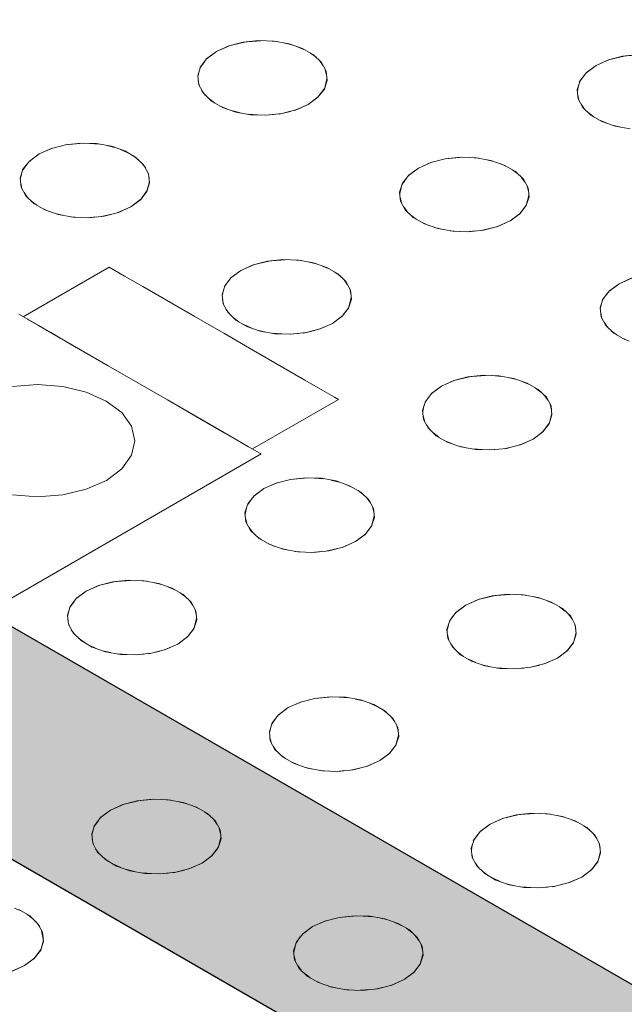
# Model space of a CAD drawing. Header units: millimetres. Extents: x 2 to 902, y -447 to 199.
# Tile 16 of 256: x 33.552 to 33.917, y 43.087 to 43.682. Entities that reach past the tile are written whole.
import ezdxf

# ---------------------------------------------------------------- set-up
doc = ezdxf.new("R2010")
doc.units = ezdxf.units.MM
doc.header["$MEASUREMENT"] = 0
doc.layers.add('AL-Condutos', color=3, linetype='Continuous', lineweight=25)
doc.layers.add('IFC-Elemento construtivo genérico-Contorno', color=253, linetype='Continuous', lineweight=5)

msp = doc.modelspace()

# ---------------------------------------------------------------- hatches: boundary and pattern name
at = {"layer": 'AL-Condutos', "linetype": 'Continuous'}
for points in [[(30.66113, 44.87599), (30.66684, 44.87269), (30.65697, 44.88214), (30.65334, 44.88754), (30.65323, 44.8877), (30.64834, 44.89042), (30.65323, 44.8877), (30.64805, 44.8907), (16.08991, 53.30562), (16.08436, 53.28264), (30.60482, 44.89925), (30.63158, 44.8838), (30.66827, 44.86262), (30.67133, 44.86085), (30.68521, 44.85284), (30.69114, 44.84942), (30.68746, 44.85294), (30.68286, 44.85735), (30.67907, 44.86097), (30.67036, 44.8623), (30.67019, 44.86254), (30.67036, 44.8623), (30.67907, 44.86097), (30.68286, 44.85735), (30.68746, 44.85294), (30.68113, 44.86066), (30.67776, 44.86223), (30.66702, 44.86725), (30.664, 44.87173), (30.66702, 44.86725), (30.67776, 44.86223), (30.68113, 44.86066), (30.68746, 44.85294), (30.69114, 44.84942), (55.07086, 30.77377), (30.70639, 44.85382), (30.70662, 44.85368), (55.07086, 30.77377), (30.731, 44.84275), (30.73052, 44.84302), (30.71144, 44.85405), (30.71008, 44.85484), (30.70357, 44.85724), (30.70341, 44.85727), (30.7024, 44.85742), (30.69624, 44.85836), (30.67809, 44.86648), (30.6703, 44.86938), (30.67809, 44.86648), (30.67816, 44.86645), (30.67608, 44.86738), (30.67597, 44.86742), (30.67006, 44.8696), (30.6639, 44.87188), (30.66349, 44.87248), (30.66298, 44.87324), (30.66193, 44.87479), (30.66298, 44.87324), (30.66349, 44.87248), (30.6639, 44.87188), (30.67006, 44.8696), (30.66916, 44.87047), (30.67006, 44.8696), (30.67597, 44.86742), (30.66684, 44.87269)], [(16.08623, 53.26305), (55.07274, 30.75418), (16.08436, 53.28264)], [(16.08436, 53.28264), (55.01538, 30.78732), (55.02008, 30.8031)], [(16.09523, 53.25024), (55.08174, 30.74137), (16.08623, 53.26305)], [(16.08623, 53.26305), (55.01345, 30.78081), (55.01538, 30.7873)], [(30.82768, 44.88491), (30.8249, 44.88651), (30.82398, 44.88597), (30.82147, 44.88453), (30.82206, 44.88419), (30.82626, 44.88177), (30.83272, 44.87809), (30.84181, 44.87292), (30.85484, 44.8655), (30.82626, 44.88177), (30.85493, 44.86522), (31.28332, 44.61796), (30.85493, 44.8652), (30.84182, 44.87278), (30.83272, 44.87803), (30.82626, 44.88177), (30.82206, 44.88419), (30.82147, 44.88453), (30.81579, 44.88125), (30.809, 44.87733), (30.81769, 44.88015), (30.809, 44.87733), (30.81036, 44.87655), (30.81355, 44.87631), (30.81036, 44.87655), (30.81249, 44.87532), (30.81825, 44.87595), (30.81249, 44.87532), (30.82109, 44.87036), (30.82344, 44.87555), (30.82599, 44.87536), (30.8239, 44.87656), (30.83198, 44.87201), (30.84254, 44.86606), (30.85712, 44.85785), (30.8239, 44.87656), (30.85728, 44.85729), (30.84257, 44.86579), (30.83197, 44.8719), (30.82599, 44.87536), (30.82344, 44.87555), (30.82109, 44.87036), (30.8311, 44.86477), (30.84341, 44.85789), (30.85983, 44.84871), (31.2396, 44.63656), (31.282, 44.61852), (31.2396, 44.63656), (30.85983, 44.84871), (30.82109, 44.87036), (30.86009, 44.84785), (31.18885, 44.65815), (31.48652, 44.48639), (31.44276, 44.51926), (31.48652, 44.48639), (31.18885, 44.65815), (30.84346, 44.85742), (31.18672, 44.65906), (31.48986, 44.48387), (31.48835, 44.48501), (31.48986, 44.48387), (55.12293, 30.84751), (31.40593, 44.54693), (31.40562, 44.54717), (31.40593, 44.54693), (55.13937, 30.84855), (31.40448, 44.54802), (55.13937, 30.84855), (31.38225, 44.56473), (31.30891, 44.60707), (30.85351, 44.87), (30.84137, 44.87701), (30.83317, 44.88174)], [(30.809, 44.87733), (30.80797, 44.87673), (30.79777, 44.87085), (30.78883, 44.86568), (30.79701, 44.86096), (30.80387, 44.86733), (30.79701, 44.86096), (30.80548, 44.85607), (30.81273, 44.85189), (30.81373, 44.8541), (30.81273, 44.85189), (30.82849, 44.84335), (30.84598, 44.83388), (30.81273, 44.85189), (30.84611, 44.83263), (31.02504, 44.7294), (31.10065, 44.6959), (31.10074, 44.69586), (31.10065, 44.6959), (31.02504, 44.7294), (31.03535, 44.72346), (55.10491, 30.83711), (31.10267, 44.69482), (31.56231, 44.42944), (55.10491, 30.83711), (31.48986, 44.48387), (31.1134, 44.69025), (31.10125, 44.69563), (30.84494, 44.84362), (30.82934, 44.85036), (30.82165, 44.8522), (30.82934, 44.85036), (30.84494, 44.84362), (30.83605, 44.84875), (30.8296, 44.85247), (30.81643, 44.86007), (30.82965, 44.8529), (30.83828, 44.84822), (30.81643, 44.86007), (30.83605, 44.84875), (30.84494, 44.84362), (30.84483, 44.84466), (30.84461, 44.8467), (30.84483, 44.84466), (30.84494, 44.84362), (30.86475, 44.83218), (30.86449, 44.83306), (30.86475, 44.83218), (31.10125, 44.69563), (31.1134, 44.69025), (31.48986, 44.48387), (31.19633, 44.6535), (31.18672, 44.65906), (30.86416, 44.83416), (31.18672, 44.65906), (30.86165, 44.84262), (30.84929, 44.84558), (30.86165, 44.84262), (31.18672, 44.65906), (30.87434, 44.83958), (30.8601, 44.8478), (30.84346, 44.85742), (30.83108, 44.86458), (30.82109, 44.87035), (30.81249, 44.87532), (30.81036, 44.87655)], [(30.73754, 44.8488), (30.7377, 44.84871), (30.74449, 44.84479), (30.74857, 44.84244), (30.76611, 44.83231), (55.07641, 30.79675), (30.84884, 44.80281), (30.77032, 44.83621), (30.84884, 44.80281), (55.08847, 30.81917), (31.03352, 44.72423), (55.10491, 30.83711), (31.03535, 44.72346), (31.02502, 44.72941), (30.84612, 44.83256), (31.02307, 44.73028), (30.82842, 44.8428), (30.82664, 44.82823), (31.00984, 44.73614), (31.00661, 44.73757), (31.00984, 44.73614), (30.82664, 44.82823), (30.82842, 44.8428), (30.80659, 44.83832), (30.82647, 44.82684), (30.89682, 44.78622), (30.92201, 44.77168), (30.84951, 44.80252), (30.92201, 44.77168), (30.89682, 44.78622), (30.84114, 44.81089), (30.89682, 44.78622), (30.80659, 44.83832), (30.82842, 44.8428), (30.81272, 44.85187), (30.80543, 44.85608), (30.797, 44.86096), (30.79455, 44.85869), (30.797, 44.86096), (30.78883, 44.86568), (30.78998, 44.85979), (30.78563, 44.85042), (30.78998, 44.85979), (30.78883, 44.86568), (30.78195, 44.86171), (30.77401, 44.85713), (30.76444, 44.8516), (30.77829, 44.84361), (30.80262, 44.82957), (30.81466, 44.82263), (30.76444, 44.8516), (30.81421, 44.82283), (30.77474, 44.84032), (30.76822, 44.84321), (30.75509, 44.84269), (30.75159, 44.84418), (30.74846, 44.84551), (30.74777, 44.84581), (30.74846, 44.84551), (30.75159, 44.84418), (30.75509, 44.84269), (30.76822, 44.84321), (30.77474, 44.84032), (30.81421, 44.82283), (30.77828, 44.8436), (30.76158, 44.84615), (30.77828, 44.8436), (30.77582, 44.84502), (30.76517, 44.85118), (30.76444, 44.8516), (30.76204, 44.85021), (30.76077, 44.84651), (30.75637, 44.84694), (30.76077, 44.84651), (30.75785, 44.8478), (30.76077, 44.84651), (30.76204, 44.85021), (30.75636, 44.84846), (30.75348, 44.84757), (30.75264, 44.84731), (30.74169, 44.84839), (30.74144, 44.8485), (30.73778, 44.84878)], [(30.71008, 44.85484), (30.71144, 44.85405), (30.71427, 44.85242), (55.07641, 30.79675), (30.75719, 44.83746), (30.72718, 44.85478), (30.72687, 44.85497), (30.72559, 44.85471), (30.71336, 44.85414), (30.71213, 44.85409), (30.7158, 44.85273), (30.71213, 44.85409)], [(30.71427, 44.85242), (55.02008, 30.80313), (55.02669, 30.82543)], [(55.0312, 30.84054), (55.03834, 30.84808), (55.03416, 30.8505), (30.84884, 44.80281), (55.0204, 30.82913), (55.02671, 30.82548)], [(31.03352, 44.72423), (55.03837, 30.84812), (55.05515, 30.86582)], [(31.40593, 44.54693), (55.06791, 30.87929), (55.07434, 30.88608)], [(31.48986, 44.48387), (55.05518, 30.86585), (55.06789, 30.87927)]]:
    msp.add_hatch(color=91, dxfattribs=at).paths.add_polyline_path(points)

# ---------------------------------------------------------------- linework, layer by layer
at = {"layer": 'AL-Condutos'}
for p, q in [((16.09523, 53.25024), (55.08174, 30.74137)), ((55.13937, 30.84855), (31.38225, 44.56473))]:
    msp.add_line(p, q, dxfattribs=at)
at = {"layer": 'IFC-Elemento construtivo genérico-Contorno', "color": 7, "lineweight": 5}
for p, q in [((33.67058, 43.66322), (33.6787, 43.66681)), ((33.67058, 43.66322), (33.67802, 43.66659)), ((33.67802, 43.66659), (33.68739, 43.66889)), ((33.67802, 43.66659), (33.68665, 43.66883)), ((33.68665, 43.66883), (33.69594, 43.66981)), ((33.68665, 43.66883), (33.69731, 43.66976)), ((33.69594, 43.66981), (33.70537, 43.66948)), ((33.70124, 43.66962), (33.70701, 43.66919)), ((33.70537, 43.66948), (33.71438, 43.66785)), ((33.71103, 43.66847), (33.71617, 43.66723)), ((33.71438, 43.66785), (33.72248, 43.66504)), ((33.67058, 43.66322), (33.66436, 43.65853)), ((33.67058, 43.66322), (33.66476, 43.65893)), ((33.71991, 43.66593), (33.72428, 43.664)), ((33.72248, 43.66504), (33.72916, 43.66118)), ((33.72736, 43.66222), (33.73071, 43.6597)), ((33.72916, 43.66118), (33.73404, 43.65651)), ((33.90751, 43.65809), (33.91702, 43.66043)), ((33.90751, 43.65809), (33.91613, 43.66034)), ((33.91613, 43.66034), (33.92543, 43.66132)), ((33.91613, 43.66034), (33.9268, 43.66127)), ((33.66329, 43.65704), (33.66044, 43.65308)), ((33.66476, 43.65893), (33.66089, 43.65396)), ((33.73296, 43.65754), (33.73509, 43.65455)), ((33.73404, 43.65651), (33.73686, 43.6513)), ((33.90007, 43.65473), (33.89384, 43.65004)), ((33.90007, 43.65473), (33.89425, 43.65044)), ((33.90007, 43.65473), (33.90819, 43.65833)), ((33.90007, 43.65473), (33.90751, 43.65809)), ((33.66089, 43.65396), (33.65918, 43.64859)), ((33.65918, 43.64859), (33.65976, 43.64315)), ((33.66002, 43.65125), (33.65926, 43.64786)), ((33.73633, 43.65225), (33.73711, 43.64891)), ((33.73686, 43.6513), (33.73743, 43.64586)), ((33.89274, 43.64851), (33.88993, 43.64459)), ((33.89425, 43.65044), (33.89037, 43.64547)), ((33.6595, 43.64548), (33.66024, 43.64224)), ((33.65976, 43.64315), (33.66256, 43.63793)), ((33.73734, 43.64665), (33.73573, 43.64049)), ((33.73743, 43.64586), (33.73573, 43.64049)), ((33.89037, 43.64547), (33.88867, 43.6401)), ((33.88952, 43.64279), (33.88875, 43.63937)), ((33.66151, 43.63986), (33.66368, 43.63686)), ((33.66256, 43.63793), (33.66746, 43.63327)), ((33.73583, 43.64092), (33.73184, 43.63551)), ((33.73573, 43.64049), (33.73184, 43.63551)), ((33.88867, 43.6401), (33.88924, 43.63466)), ((33.889, 43.637), (33.88973, 43.63375)), ((33.66585, 43.63478), (33.66926, 43.63223)), ((33.66746, 43.63327), (33.67414, 43.62941)), ((33.71789, 43.62763), (33.72601, 43.63122)), ((33.71858, 43.62786), (33.72601, 43.63122)), ((33.73224, 43.63591), (33.72601, 43.63122)), ((33.73184, 43.63551), (33.72601, 43.63122)), ((33.88924, 43.63466), (33.89205, 43.62944)), ((33.89101, 43.63137), (33.89315, 43.62837)), ((33.67233, 43.63045), (33.67675, 43.62849)), ((33.67414, 43.62941), (33.68221, 43.62659)), ((33.68035, 43.62723), (33.68557, 43.62598)), ((33.68221, 43.62659), (33.69124, 43.62497)), ((33.68966, 43.62525), (33.69531, 43.62483)), ((33.69124, 43.62497), (33.70068, 43.62464)), ((33.69941, 43.62468), (33.70528, 43.62512)), ((33.70068, 43.62464), (33.70997, 43.62562)), ((33.70845, 43.62536), (33.71519, 43.62698)), ((33.70997, 43.62562), (33.71858, 43.62786)), ((33.89205, 43.62944), (33.89694, 43.62478)), ((33.89535, 43.62629), (33.89875, 43.62374)), ((33.89694, 43.62478), (33.90363, 43.62092)), ((33.90182, 43.62196), (33.90624, 43.62)), ((33.90363, 43.62092), (33.9117, 43.61809)), ((33.90984, 43.61874), (33.91505, 43.61749)), ((33.9117, 43.61809), (33.92073, 43.61648)), ((33.57065, 43.60459), (33.57999, 43.60689)), ((33.57065, 43.60459), (33.57926, 43.60683)), ((33.57926, 43.60683), (33.58855, 43.60781)), ((33.57926, 43.60683), (33.58992, 43.60776)), ((33.58855, 43.60781), (33.59798, 43.60748)), ((33.59385, 43.60762), (33.59962, 43.60718)), ((33.59798, 43.60748), (33.60699, 43.60585)), ((33.56321, 43.60123), (33.55699, 43.59654)), ((33.56321, 43.60123), (33.55737, 43.59693)), ((33.56321, 43.60123), (33.57133, 43.60482)), ((33.56321, 43.60123), (33.57065, 43.60459)), ((33.60363, 43.60646), (33.60878, 43.60523)), ((33.60699, 43.60585), (33.61509, 43.60304)), ((33.61252, 43.60393), (33.61689, 43.60199)), ((33.61509, 43.60304), (33.62177, 43.59918)), ((33.55599, 43.59516), (33.55305, 43.59108)), ((33.55737, 43.59693), (33.5535, 43.59195)), ((33.61997, 43.60022), (33.62332, 43.5977)), ((33.62177, 43.59918), (33.62665, 43.59451)), ((33.62557, 43.59554), (33.6277, 43.59255)), ((33.79268, 43.59273), (33.8008, 43.59632)), ((33.79268, 43.59273), (33.80012, 43.59609)), ((33.80012, 43.59609), (33.8096, 43.59843)), ((33.80012, 43.59609), (33.80874, 43.59834)), ((33.80874, 43.59834), (33.81804, 43.59932)), ((33.80874, 43.59834), (33.81941, 43.59927)), ((33.81804, 43.59932), (33.82747, 43.59899)), ((33.82333, 43.59914), (33.8291, 43.59869)), ((33.82747, 43.59899), (33.83648, 43.59736)), ((33.83313, 43.59797), (33.83826, 43.59675)), ((33.83648, 43.59736), (33.84458, 43.59454)), ((33.84201, 43.59544), (33.84638, 43.5935)), ((33.5535, 43.59195), (33.55179, 43.58659)), ((33.55263, 43.58925), (33.55187, 43.58586)), ((33.62665, 43.59451), (33.62947, 43.5893)), ((33.62894, 43.59025), (33.62972, 43.58691)), ((33.62947, 43.5893), (33.63004, 43.58386)), ((33.79268, 43.59273), (33.78645, 43.58804)), ((33.79268, 43.59273), (33.78686, 43.58844)), ((33.84458, 43.59454), (33.85126, 43.59069)), ((33.84945, 43.59173), (33.85281, 43.58921)), ((33.85126, 43.59069), (33.85614, 43.58601)), ((33.55179, 43.58659), (33.55236, 43.58114)), ((33.5521, 43.58352), (33.55288, 43.5802)), ((33.62995, 43.58465), (33.62834, 43.57849)), ((33.63004, 43.58386), (33.62834, 43.57849)), ((33.78298, 43.58347), (33.78128, 43.5781)), ((33.78535, 43.58651), (33.78254, 43.58259)), ((33.78686, 43.58844), (33.78298, 43.58347)), ((33.85506, 43.58705), (33.85718, 43.58406)), ((33.85614, 43.58601), (33.85895, 43.58081)), ((33.55236, 43.58114), (33.55519, 43.57594)), ((33.55413, 43.57788), (33.55626, 43.57491)), ((33.62844, 43.57892), (33.62446, 43.57352)), ((33.62834, 43.57849), (33.62446, 43.57352)), ((33.78128, 43.5781), (33.78185, 43.57265)), ((33.78213, 43.58079), (33.78136, 43.57737)), ((33.85844, 43.58176), (33.85919, 43.57845)), ((33.85895, 43.58081), (33.85952, 43.57537)), ((33.55519, 43.57594), (33.56006, 43.57127)), ((33.55851, 43.57275), (33.56187, 43.57023)), ((33.56006, 43.57127), (33.56675, 43.56741)), ((33.62486, 43.57391), (33.61864, 43.56923)), ((33.62446, 43.57352), (33.61864, 43.56923)), ((33.78161, 43.575), (33.78233, 43.57175)), ((33.78185, 43.57265), (33.78466, 43.56744)), ((33.85943, 43.57614), (33.85782, 43.57)), ((33.85952, 43.57537), (33.85782, 43.57)), ((33.56494, 43.56845), (33.56931, 43.56651)), ((33.56675, 43.56741), (33.57484, 43.56459)), ((33.57305, 43.56522), (33.57823, 43.56399)), ((33.60106, 43.56336), (33.60801, 43.56503)), ((33.60258, 43.56362), (33.61118, 43.56586)), ((33.61052, 43.56563), (33.61864, 43.56923)), ((33.61118, 43.56586), (33.61864, 43.56923)), ((33.78362, 43.56937), (33.78576, 43.56637)), ((33.78466, 43.56744), (33.78955, 43.56278)), ((33.85434, 43.56541), (33.84811, 43.56073)), ((33.85393, 43.56502), (33.84811, 43.56073)), ((33.85793, 43.57043), (33.85393, 43.56502)), ((33.85782, 43.57), (33.85393, 43.56502)), ((33.57484, 43.56459), (33.58385, 43.56296)), ((33.58219, 43.56326), (33.58799, 43.56282)), ((33.58385, 43.56296), (33.59329, 43.56264)), ((33.59202, 43.56268), (33.59789, 43.56312)), ((33.59329, 43.56264), (33.60258, 43.56362)), ((33.78796, 43.56428), (33.79136, 43.56174)), ((33.78955, 43.56278), (33.79623, 43.55892)), ((33.79443, 43.55996), (33.79885, 43.558)), ((33.83999, 43.55713), (33.84811, 43.56073)), ((33.84067, 43.55737), (33.84811, 43.56073)), ((33.79623, 43.55892), (33.80431, 43.55609)), ((33.80245, 43.55674), (33.80766, 43.55549)), ((33.80431, 43.55609), (33.81334, 43.55448)), ((33.81177, 43.55476), (33.81734, 43.55433)), ((33.81334, 43.55448), (33.82277, 43.55415)), ((33.82152, 43.55419), (33.82735, 43.55463)), ((33.82277, 43.55415), (33.83206, 43.55513)), ((33.83054, 43.55487), (33.83717, 43.55646)), ((33.83206, 43.55513), (33.84067, 43.55737)), ((33.69274, 43.5341), (33.70221, 43.53643)), ((33.69274, 43.5341), (33.70135, 43.53634)), ((33.70135, 43.53634), (33.71065, 43.53732)), ((33.70135, 43.53634), (33.71202, 43.53727)), ((33.71065, 43.53732), (33.72008, 43.53699)), ((33.71594, 43.53713), (33.72171, 43.53669)), ((33.72008, 43.53699), (33.72909, 43.53536)), ((33.72574, 43.53597), (33.73087, 43.53474)), ((33.72909, 43.53536), (33.73719, 43.53254)), ((33.55367, 43.50273), (33.60563, 43.53273)), ((33.60563, 43.53273), (33.60799, 43.53137)), ((33.60799, 43.53137), (33.61491, 43.52738)), ((33.68531, 43.53074), (33.67908, 43.52605)), ((33.68531, 43.53074), (33.67946, 43.52643)), ((33.68531, 43.53074), (33.69342, 43.53433)), ((33.68531, 43.53074), (33.69274, 43.5341)), ((33.73462, 43.53344), (33.73899, 43.5315)), ((33.73719, 43.53254), (33.74387, 43.52869)), ((33.74206, 43.52973), (33.74542, 43.5272)), ((33.61491, 43.52738), (33.62592, 43.52102)), ((33.67806, 43.52463), (33.67544, 43.52098)), ((33.67946, 43.52643), (33.67559, 43.52146)), ((33.74387, 43.52869), (33.74875, 43.52401)), ((33.74767, 43.52504), (33.74979, 43.52206)), ((33.74875, 43.52401), (33.75156, 43.51881)), ((33.91393, 43.52273), (33.92204, 43.52632)), ((33.91393, 43.52273), (33.92136, 43.52609)), ((33.62592, 43.52102), (33.64027, 43.51273)), ((33.67559, 43.52146), (33.67389, 43.5161)), ((33.67474, 43.51879), (33.67397, 43.51537)), ((33.75105, 43.51975), (33.7518, 43.51645)), ((33.75156, 43.51881), (33.75213, 43.51337)), ((33.9081, 43.51844), (33.90423, 43.51347)), ((33.91393, 43.52273), (33.9077, 43.51804)), ((33.91393, 43.52273), (33.9081, 43.51844)), ((33.64027, 43.51273), (33.65698, 43.50309)), ((33.67389, 43.5161), (33.67446, 43.51065)), ((33.67421, 43.51304), (33.67498, 43.50971)), ((33.75204, 43.51414), (33.75043, 43.508)), ((33.75213, 43.51337), (33.75043, 43.508)), ((33.90423, 43.51347), (33.90253, 43.5081)), ((33.9066, 43.51651), (33.90379, 43.51259)), ((33.67446, 43.51065), (33.67728, 43.50545)), ((33.67623, 43.50738), (33.67835, 43.50442)), ((33.67728, 43.50545), (33.68216, 43.50077)), ((33.75054, 43.50843), (33.74656, 43.50303)), ((33.75043, 43.508), (33.74656, 43.50303)), ((33.90253, 43.5081), (33.90309, 43.50265)), ((33.90338, 43.51079), (33.90261, 43.50737)), ((33.55101, 43.50427), (33.55845, 43.49997)), ((33.55603, 43.50137), (33.56295, 43.49738)), ((33.55845, 43.49997), (33.57029, 43.49314)), ((33.65698, 43.50309), (33.67491, 43.49273)), ((33.68061, 43.50226), (33.68397, 43.49973)), ((33.68216, 43.50077), (33.68884, 43.49692)), ((33.74696, 43.50342), (33.74073, 43.49874)), ((33.74656, 43.50303), (33.74073, 43.49874)), ((33.90285, 43.505), (33.90358, 43.50175)), ((33.90309, 43.50265), (33.9059, 43.49744)), ((33.56295, 43.49738), (33.57396, 43.49102)), ((33.68704, 43.49796), (33.69141, 43.49602)), ((33.68884, 43.49692), (33.69694, 43.4941)), ((33.69515, 43.49472), (33.7003, 43.49349)), ((33.69694, 43.4941), (33.70594, 43.49247)), ((33.72315, 43.49287), (33.72999, 43.49451)), ((33.72467, 43.49313), (33.73328, 43.49536)), ((33.73262, 43.49514), (33.74073, 43.49874)), ((33.73328, 43.49536), (33.74073, 43.49874)), ((33.90486, 43.49937), (33.90701, 43.49637)), ((33.9059, 43.49744), (33.9108, 43.49278)), ((33.9092, 43.49428), (33.9126, 43.49174)), ((33.57029, 43.49314), (33.58571, 43.48423)), ((33.57396, 43.49102), (33.58831, 43.48273)), ((33.67491, 43.49273), (33.69284, 43.48238)), ((33.70431, 43.49277), (33.71003, 43.49233)), ((33.70594, 43.49247), (33.71538, 43.49214)), ((33.71413, 43.49218), (33.71996, 43.49263)), ((33.71538, 43.49214), (33.72467, 43.49313)), ((33.9108, 43.49278), (33.91748, 43.48892)), ((33.91567, 43.48996), (33.92009, 43.488)), ((33.58571, 43.48423), (33.60367, 43.47386)), ((33.58831, 43.48273), (33.60502, 43.47309)), ((33.69284, 43.48238), (33.70956, 43.47273)), ((33.60367, 43.47386), (33.62295, 43.46273)), ((33.70956, 43.47273), (33.7239, 43.46445)), ((33.7239, 43.46445), (33.73491, 43.45809)), ((33.80655, 43.46074), (33.81467, 43.46433)), ((33.80655, 43.46074), (33.81399, 43.4641)), ((33.81399, 43.4641), (33.82345, 43.46643)), ((33.81399, 43.4641), (33.8226, 43.46634)), ((33.8226, 43.46634), (33.83189, 43.46732)), ((33.8226, 43.46634), (33.83326, 43.46727)), ((33.83189, 43.46732), (33.84132, 43.46699)), ((33.83718, 43.46713), (33.84295, 43.46669)), ((33.84132, 43.46699), (33.85034, 43.46536)), ((33.84698, 43.46597), (33.85211, 43.46474)), ((33.85034, 43.46536), (33.85843, 43.46254)), ((33.54712, 43.46052), (33.56233, 43.46168)), ((33.56233, 43.46168), (33.57754, 43.46052)), ((33.57754, 43.46052), (33.59172, 43.45713)), ((33.62295, 43.46273), (33.64223, 43.4516)), ((33.73491, 43.45809), (33.74183, 43.4541)), ((33.80655, 43.46074), (33.80032, 43.45605)), ((33.80655, 43.46074), (33.80071, 43.45643)), ((33.85586, 43.46344), (33.86023, 43.4615)), ((33.85843, 43.46254), (33.86511, 43.45869)), ((33.86331, 43.45973), (33.86666, 43.4572)), ((33.86511, 43.45869), (33.86999, 43.45401)), ((33.59172, 43.45713), (33.60389, 43.45173)), ((33.64088, 43.45238), (33.65759, 43.44273)), ((33.69224, 43.42273), (33.7442, 43.45273)), ((33.74183, 43.4541), (33.7442, 43.45273)), ((33.7993, 43.45463), (33.79668, 43.45098)), ((33.80071, 43.45643), (33.79683, 43.45146)), ((33.86891, 43.45504), (33.87104, 43.45206)), ((33.86999, 43.45401), (33.87281, 43.44881)), ((33.60389, 43.45173), (33.61324, 43.44471)), ((33.64223, 43.4516), (33.66019, 43.44123)), ((33.79683, 43.45146), (33.79514, 43.4461)), ((33.79514, 43.4461), (33.7957, 43.44065)), ((33.79598, 43.44879), (33.79522, 43.44537)), ((33.87229, 43.44975), (33.87305, 43.44645)), ((33.87281, 43.44881), (33.87338, 43.44337)), ((33.61324, 43.44471), (33.61911, 43.43652)), ((33.65759, 43.44273), (33.67194, 43.43445)), ((33.66019, 43.44123), (33.67562, 43.43233)), ((33.79545, 43.44304), (33.79622, 43.43971)), ((33.7957, 43.44065), (33.79853, 43.43545)), ((33.87328, 43.44414), (33.87167, 43.438)), ((33.87338, 43.44337), (33.87167, 43.438)), ((33.61911, 43.43652), (33.62112, 43.42774)), ((33.67194, 43.43445), (33.68295, 43.42809)), ((33.79748, 43.43738), (33.79959, 43.43442)), ((33.79853, 43.43545), (33.80341, 43.43077)), ((33.87178, 43.43843), (33.8678, 43.43303)), ((33.87167, 43.438), (33.8678, 43.43303)), ((33.67562, 43.43233), (33.68745, 43.4255)), ((33.68295, 43.42809), (33.68987, 43.4241)), ((33.80186, 43.43226), (33.80521, 43.42973)), ((33.80341, 43.43077), (33.81009, 43.42692)), ((33.85386, 43.42514), (33.86198, 43.42874)), ((33.85452, 43.42536), (33.86198, 43.42874)), ((33.86821, 43.43342), (33.86198, 43.42874)), ((33.8678, 43.43303), (33.86198, 43.42874)), ((33.62112, 43.42774), (33.61912, 43.41895)), ((33.68745, 43.4255), (33.69489, 43.4212)), ((33.80828, 43.42796), (33.81265, 43.42602)), ((33.81009, 43.42692), (33.81818, 43.4241)), ((33.81639, 43.42472), (33.82154, 43.42349)), ((33.81818, 43.4241), (33.82719, 43.42247)), ((33.82556, 43.42277), (33.83127, 43.42233)), ((33.82719, 43.42247), (33.83662, 43.42214)), ((33.83537, 43.42218), (33.8412, 43.42263)), ((33.83662, 43.42214), (33.84591, 43.42313)), ((33.84439, 43.42287), (33.85123, 43.42451)), ((33.84591, 43.42313), (33.85452, 43.42536)), ((33.45494, 43.27973), (33.69743, 43.41973)), ((33.61912, 43.41895), (33.61324, 43.41076)), ((33.69489, 43.4212), (33.69743, 43.41973)), ((33.61324, 43.41076), (33.6039, 43.40373)), ((33.7066, 43.4021), (33.71606, 43.40442)), ((33.7066, 43.4021), (33.71521, 43.40433)), ((33.71521, 43.40433), (33.7245, 43.40532)), ((33.71521, 43.40433), (33.72587, 43.40527)), ((33.7245, 43.40532), (33.73393, 43.40499)), ((33.72987, 43.40513), (33.7355, 43.40471)), ((33.73393, 43.40499), (33.74296, 43.40337)), ((33.57754, 43.39495), (33.59172, 43.39834)), ((33.59172, 43.39834), (33.6039, 43.40373)), ((33.69916, 43.39873), (33.69293, 43.39405)), ((33.69916, 43.39873), (33.69333, 43.39444)), ((33.69916, 43.39873), (33.70728, 43.40233)), ((33.69916, 43.39873), (33.7066, 43.4021)), ((33.73963, 43.40397), (33.7448, 43.40272)), ((33.74296, 43.40337), (33.75104, 43.40054)), ((33.74841, 43.40145), (33.75284, 43.3995)), ((33.75104, 43.40054), (33.75772, 43.39668)), ((33.5471, 43.39494), (33.56232, 43.39379)), ((33.56232, 43.39379), (33.57754, 43.39495)), ((33.69187, 43.39257), (33.68929, 43.38896)), ((33.69333, 43.39444), (33.68944, 43.38946)), ((33.75592, 43.39772), (33.7593, 43.39516)), ((33.75772, 43.39668), (33.76262, 43.39202)), ((33.7615, 43.3931), (33.76365, 43.39008)), ((33.68944, 43.38946), (33.68774, 43.3841)), ((33.68863, 43.3869), (33.68781, 43.38335)), ((33.76262, 43.39202), (33.76542, 43.38681)), ((33.76493, 43.38772), (33.76566, 43.3845)), ((33.76542, 43.38681), (33.76599, 43.38136)), ((33.68774, 43.3841), (33.68831, 43.37865)), ((33.68806, 43.38104), (33.68883, 43.37771)), ((33.76589, 43.38214), (33.76428, 43.376)), ((33.76599, 43.38136), (33.76428, 43.376)), ((33.68831, 43.37865), (33.69114, 43.37345)), ((33.69009, 43.37538), (33.6922, 43.37242)), ((33.76439, 43.37643), (33.76041, 43.37103)), ((33.76428, 43.376), (33.76041, 43.37103)), ((33.69114, 43.37345), (33.69602, 43.36877)), ((33.69447, 43.37025), (33.69782, 43.36773)), ((33.69602, 43.36877), (33.7027, 43.36492)), ((33.76082, 43.37142), (33.75459, 43.36673)), ((33.76041, 43.37103), (33.75459, 43.36673)), ((33.70089, 43.36596), (33.70526, 43.36402)), ((33.7027, 43.36492), (33.71079, 43.3621)), ((33.709, 43.36272), (33.71415, 43.36148)), ((33.73767, 43.36103), (33.74375, 43.36249)), ((33.73852, 43.36113), (33.74715, 43.36337)), ((33.74647, 43.36314), (33.75459, 43.36673)), ((33.74715, 43.36337), (33.75459, 43.36673)), ((33.71079, 43.3621), (33.7198, 43.36047)), ((33.71817, 43.36077), (33.72388, 43.36032)), ((33.7198, 43.36047), (33.72923, 43.36014)), ((33.72798, 43.36018), (33.73401, 43.36064)), ((33.72923, 43.36014), (33.73852, 43.36113)), ((33.59177, 43.33673), (33.59989, 43.34033)), ((33.59177, 43.33673), (33.59921, 43.3401)), ((33.59921, 43.3401), (33.60867, 43.34242)), ((33.59921, 43.3401), (33.60781, 43.34233)), ((33.60781, 43.34233), (33.61711, 43.34331)), ((33.60781, 43.34233), (33.61848, 43.34326)), ((33.61711, 43.34331), (33.62654, 43.34299)), ((33.62248, 43.34312), (33.62811, 43.34271)), ((33.62654, 43.34299), (33.63557, 43.34137)), ((33.63229, 43.34195), (33.63731, 43.34075)), ((33.63557, 43.34137), (33.64365, 43.33854)), ((33.64116, 43.33941), (33.64542, 43.33751)), ((33.59177, 43.33673), (33.58554, 43.33205)), ((33.59177, 43.33673), (33.58594, 43.33244)), ((33.64365, 43.33854), (33.65033, 43.33468)), ((33.64855, 43.33571), (33.65183, 43.33325)), ((33.65033, 43.33468), (33.65523, 43.33002)), ((33.82869, 43.3316), (33.83816, 43.33393)), ((33.82869, 43.3316), (33.8373, 43.33384)), ((33.8373, 43.33384), (33.8466, 43.33482)), ((33.8373, 43.33384), (33.84796, 43.33478)), ((33.8466, 43.33482), (33.85603, 43.3345)), ((33.852, 43.33463), (33.8576, 43.33421)), ((33.85603, 43.3345), (33.86506, 43.33288)), ((33.86171, 43.33348), (33.86689, 43.33223)), ((33.86506, 43.33288), (33.87313, 43.33005)), ((33.58207, 43.32747), (33.58037, 43.3221)), ((33.58444, 43.33051), (33.58163, 43.32659)), ((33.58594, 43.33244), (33.58207, 43.32747)), ((33.65415, 43.33103), (33.65625, 43.32812)), ((33.65523, 43.33002), (33.65803, 43.32481)), ((33.82126, 43.32824), (33.81503, 43.32356)), ((33.82126, 43.32824), (33.81543, 43.32395)), ((33.82126, 43.32824), (33.82937, 43.33184)), ((33.82126, 43.32824), (33.82869, 43.3316)), ((33.8705, 43.33096), (33.87494, 43.32901)), ((33.87313, 43.33005), (33.87981, 43.32619)), ((33.87801, 43.32723), (33.8814, 43.32467)), ((33.58037, 43.3221), (33.58094, 43.31666)), ((33.58121, 43.32474), (33.58045, 43.32141)), ((33.65754, 43.32571), (33.65827, 43.3225)), ((33.65803, 43.32481), (33.6586, 43.31936)), ((33.81392, 43.32201), (33.81139, 43.31847)), ((33.81543, 43.32395), (33.81154, 43.31897)), ((33.87981, 43.32619), (33.88471, 43.32153)), ((33.88357, 43.32259), (33.88575, 43.3196)), ((33.88471, 43.32153), (33.88751, 43.31632)), ((33.5807, 43.31889), (33.58141, 43.31576)), ((33.58094, 43.31666), (33.58375, 43.31144)), ((33.6585, 43.32014), (33.65689, 43.314)), ((33.6586, 43.31936), (33.65689, 43.314)), ((33.81154, 43.31897), (33.80984, 43.3136)), ((33.81072, 43.31639), (33.80992, 43.31288)), ((33.88703, 43.31722), (33.88775, 43.31399)), ((33.88751, 43.31632), (33.88808, 43.31087)), ((33.58272, 43.31333), (33.5848, 43.31044)), ((33.58375, 43.31144), (33.58864, 43.30678)), ((33.65342, 43.30942), (33.6472, 43.30473)), ((33.65302, 43.30903), (33.6472, 43.30473)), ((33.657, 43.31442), (33.65302, 43.30903)), ((33.65689, 43.314), (33.65302, 43.30903)), ((33.80984, 43.3136), (33.81041, 43.30816)), ((33.81016, 43.31053), (33.81092, 43.30722)), ((33.888, 43.31166), (33.88638, 43.30551)), ((33.88808, 43.31087), (33.88638, 43.30551)), ((33.58714, 43.30822), (33.59042, 43.30576)), ((33.58864, 43.30678), (33.59532, 43.30292)), ((33.59355, 43.30395), (33.59781, 43.30205)), ((33.59532, 43.30292), (33.6034, 43.3001)), ((33.63908, 43.30114), (33.6472, 43.30473)), ((33.63976, 43.30137), (33.6472, 43.30473)), ((33.81041, 43.30816), (33.81323, 43.30296)), ((33.81217, 43.30489), (33.8143, 43.30193)), ((33.81323, 43.30296), (33.81811, 43.29828)), ((33.88654, 43.306), (33.88251, 43.30054)), ((33.88638, 43.30551), (33.88251, 43.30054)), ((33.60163, 43.30071), (33.60669, 43.29951)), ((33.6034, 43.3001), (33.61242, 43.29848)), ((33.61087, 43.29875), (33.61624, 43.29834)), ((33.61242, 43.29848), (33.62186, 43.29815)), ((33.62068, 43.29819), (33.62635, 43.29862)), ((33.62186, 43.29815), (33.63115, 43.29913)), ((33.62963, 43.29888), (33.63626, 43.30046)), ((33.63115, 43.29913), (33.63976, 43.30137)), ((33.81656, 43.29976), (33.81991, 43.29724)), ((33.81811, 43.29828), (33.82479, 43.29442)), ((33.88291, 43.30093), (33.87668, 43.29624)), ((33.88251, 43.30054), (33.87668, 43.29624)), ((33.82299, 43.29547), (33.82736, 43.29353)), ((33.82479, 43.29442), (33.83288, 43.29161)), ((33.8311, 43.29223), (33.83624, 43.291)), ((33.83288, 43.29161), (33.8419, 43.28998)), ((33.85976, 43.29054), (33.86601, 43.29203)), ((33.86062, 43.29063), (33.86925, 43.29288)), ((33.86857, 43.29265), (33.87668, 43.29624)), ((33.86925, 43.29288), (33.87668, 43.29624)), ((33.84026, 43.29028), (33.846, 43.28984)), ((33.8419, 43.28998), (33.85133, 43.28965)), ((33.85007, 43.28969), (33.85616, 43.29016)), ((33.85133, 43.28965), (33.86062, 43.29063)), ((33.71387, 43.26624), (33.72198, 43.26984)), ((33.71387, 43.26624), (33.7213, 43.2696)), ((33.7213, 43.2696), (33.73077, 43.27193)), ((33.7213, 43.2696), (33.72991, 43.27184)), ((33.72991, 43.27184), (33.73921, 43.27282)), ((33.72991, 43.27184), (33.74057, 43.27278)), ((33.73921, 43.27282), (33.74864, 43.27249)), ((33.74461, 43.27263), (33.75021, 43.27221)), ((33.74864, 43.27249), (33.75767, 43.27087)), ((33.75438, 43.27146), (33.7594, 43.27026)), ((33.75767, 43.27087), (33.76574, 43.26805)), ((33.76326, 43.26892), (33.76752, 43.26702)), ((33.76574, 43.26805), (33.77242, 43.26419)), ((33.70804, 43.26195), (33.70417, 43.25698)), ((33.71387, 43.26624), (33.70764, 43.26156)), ((33.71387, 43.26624), (33.70804, 43.26195)), ((33.77065, 43.26522), (33.77393, 43.26275)), ((33.77242, 43.26419), (33.77732, 43.25953)), ((33.70417, 43.25698), (33.70247, 43.25161)), ((33.70649, 43.25995), (33.70373, 43.2561)), ((33.77625, 43.26054), (33.77834, 43.25763)), ((33.77732, 43.25953), (33.78012, 43.25431)), ((33.70247, 43.25161), (33.70304, 43.24617)), ((33.7033, 43.25424), (33.70254, 43.25093)), ((33.78061, 43.24966), (33.77899, 43.2435)), ((33.77964, 43.25522), (33.78036, 43.25199)), ((33.78012, 43.25431), (33.78069, 43.24887)), ((33.70279, 43.24837), (33.70351, 43.24527)), ((33.70304, 43.24617), (33.70584, 43.24095)), ((33.77915, 43.244), (33.77512, 43.23853)), ((33.77899, 43.2435), (33.77512, 43.23853)), ((33.78069, 43.24887), (33.77899, 43.2435)), ((33.70482, 43.24285), (33.7069, 43.23995)), ((33.70584, 43.24095), (33.71074, 43.23629)), ((33.70923, 43.23772), (33.71251, 43.23527)), ((33.77552, 43.23893), (33.76929, 43.23424)), ((33.77512, 43.23853), (33.76929, 43.23424)), ((33.71074, 43.23629), (33.71742, 43.23243)), ((33.71564, 43.23346), (33.7199, 43.23156)), ((33.71742, 43.23243), (33.72549, 43.22961)), ((33.76117, 43.23065), (33.76929, 43.23424)), ((33.76186, 43.23088), (33.76929, 43.23424)), ((33.72373, 43.23021), (33.72878, 43.22902)), ((33.72549, 43.22961), (33.73452, 43.22799)), ((33.73296, 43.22826), (33.73835, 43.22785)), ((33.73452, 43.22799), (33.74395, 43.22766)), ((33.74277, 43.2277), (33.7485, 43.22814)), ((33.74395, 43.22766), (33.75325, 43.22864)), ((33.75172, 43.22839), (33.75852, 43.23001)), ((33.75325, 43.22864), (33.76186, 43.23088)), ((33.60648, 43.20424), (33.61459, 43.20784)), ((33.60648, 43.20424), (33.61391, 43.2076)), ((33.61391, 43.2076), (33.62343, 43.20994)), ((33.61391, 43.2076), (33.62254, 43.20985)), ((33.62254, 43.20985), (33.63183, 43.21083)), ((33.62254, 43.20985), (33.6332, 43.21078)), ((33.63183, 43.21083), (33.64126, 43.2105)), ((33.63716, 43.21064), (33.6429, 43.2102)), ((33.64126, 43.2105), (33.65027, 43.20887)), ((33.64692, 43.20948), (33.65205, 43.20826)), ((33.65027, 43.20887), (33.65837, 43.20606)), ((33.60648, 43.20424), (33.60025, 43.19955)), ((33.60648, 43.20424), (33.60065, 43.19994)), ((33.6558, 43.20695), (33.66017, 43.20501)), ((33.65837, 43.20606), (33.66505, 43.2022)), ((33.66325, 43.20324), (33.6666, 43.20072)), ((33.66505, 43.2022), (33.66993, 43.19753)), ((33.85201, 43.20135), (33.8613, 43.20233)), ((33.85201, 43.20135), (33.86265, 43.20228)), ((33.8613, 43.20233), (33.87073, 43.202)), ((33.86673, 43.20214), (33.8723, 43.20172)), ((33.87073, 43.202), (33.87976, 43.20038)), ((33.5991, 43.19795), (33.59634, 43.1941)), ((33.60065, 43.19994), (33.59678, 43.19497)), ((33.66885, 43.19856), (33.67099, 43.19559)), ((33.66993, 43.19753), (33.67275, 43.19232)), ((33.83596, 43.19575), (33.82973, 43.19106)), ((33.83596, 43.19575), (33.83014, 43.19146)), ((33.83596, 43.19575), (33.84408, 43.19934)), ((33.83596, 43.19575), (33.8434, 43.19911)), ((33.8434, 43.19911), (33.85275, 43.20141)), ((33.8434, 43.19911), (33.85201, 43.20135)), ((33.87647, 43.20098), (33.88151, 43.19977)), ((33.87976, 43.20038), (33.88784, 43.19756)), ((33.88535, 43.19843), (33.88961, 43.19653)), ((33.88784, 43.19756), (33.89452, 43.1937)), ((33.59678, 43.19497), (33.59508, 43.18961)), ((33.59592, 43.19228), (33.59515, 43.18888)), ((33.67223, 43.19327), (33.67299, 43.18995)), ((33.67275, 43.19232), (33.67332, 43.18688)), ((33.83014, 43.19146), (33.82627, 43.18648)), ((33.89274, 43.19473), (33.89602, 43.19226)), ((33.89452, 43.1937), (33.89941, 43.18904)), ((33.89834, 43.19004), (33.90044, 43.18714)), ((33.59508, 43.18961), (33.59564, 43.18416)), ((33.59541, 43.18649), (33.59613, 43.18326)), ((33.59564, 43.18416), (33.59845, 43.17895)), ((33.67324, 43.18766), (33.67162, 43.18151)), ((33.67332, 43.18688), (33.67162, 43.18151)), ((33.82627, 43.18648), (33.82456, 43.18112)), ((33.8286, 43.18949), (33.82582, 43.18561)), ((33.89941, 43.18904), (33.90222, 43.18382)), ((33.90172, 43.18473), (33.90247, 43.18147)), ((33.90222, 43.18382), (33.90279, 43.17838)), ((33.59741, 43.18088), (33.59956, 43.17788)), ((33.59845, 43.17895), (33.60335, 43.17429)), ((33.67178, 43.18203), (33.66773, 43.17653)), ((33.67162, 43.18151), (33.66773, 43.17653)), ((33.82456, 43.18112), (33.82513, 43.17567)), ((33.82538, 43.18371), (33.82463, 43.18044)), ((33.8249, 43.17788), (33.82561, 43.17477)), ((33.9027, 43.17917), (33.90109, 43.17301)), ((33.90279, 43.17838), (33.90109, 43.17301)), ((33.60175, 43.1758), (33.60515, 43.17325)), ((33.60335, 43.17429), (33.61003, 43.17043)), ((33.65378, 43.16864), (33.6619, 43.17224)), ((33.65447, 43.16888), (33.6619, 43.17224)), ((33.66813, 43.17692), (33.6619, 43.17224)), ((33.66773, 43.17653), (33.6619, 43.17224)), ((33.82513, 43.17567), (33.82793, 43.17046)), ((33.82691, 43.17236), (33.82899, 43.16944)), ((33.90124, 43.17351), (33.89721, 43.16804)), ((33.90109, 43.17301), (33.89721, 43.16804)), ((33.60822, 43.17147), (33.61264, 43.16951)), ((33.61003, 43.17043), (33.6181, 43.1676)), ((33.61624, 43.16825), (33.62145, 43.167)), ((33.6181, 43.1676), (33.62713, 43.16598)), ((33.62556, 43.16627), (33.63116, 43.16585)), ((33.62713, 43.16598), (33.63656, 43.16566)), ((33.63531, 43.1657), (33.6412, 43.16615)), ((33.63656, 43.16566), (33.64586, 43.16664)), ((33.64433, 43.16639), (33.65113, 43.16801)), ((33.64586, 43.16664), (33.65447, 43.16888)), ((33.82793, 43.17046), (33.83283, 43.1658)), ((33.83132, 43.16723), (33.83461, 43.16477)), ((33.89761, 43.16844), (33.89139, 43.16375)), ((33.89721, 43.16804), (33.89139, 43.16375)), ((33.83283, 43.1658), (33.83951, 43.16194)), ((33.83773, 43.16297), (33.842, 43.16107)), ((33.83951, 43.16194), (33.84759, 43.15911)), ((33.87534, 43.15815), (33.88395, 43.16038)), ((33.88327, 43.16015), (33.89139, 43.16375)), ((33.88395, 43.16038), (33.89139, 43.16375)), ((33.84582, 43.15972), (33.85088, 43.15852)), ((33.84759, 43.15911), (33.85662, 43.15749)), ((33.85505, 43.15778), (33.86051, 43.15736)), ((33.85662, 43.15749), (33.86605, 43.15717)), ((33.86485, 43.15721), (33.87062, 43.15765)), ((33.86605, 43.15717), (33.87534, 43.15815)), ((33.87382, 43.15789), (33.88074, 43.15955)), ((33.54841, 43.14495), (33.55278, 43.14301)), ((33.55098, 43.14405), (33.55766, 43.1402)), ((33.55586, 43.14124), (33.55921, 43.13871)), ((33.55766, 43.1402), (33.56254, 43.13552)), ((33.56146, 43.13655), (33.5636, 43.13358)), ((33.72857, 43.13375), (33.73669, 43.13734)), ((33.72857, 43.13375), (33.73601, 43.13711)), ((33.73601, 43.13711), (33.7455, 43.13944)), ((33.73601, 43.13711), (33.74464, 43.13935)), ((33.74464, 43.13935), (33.75393, 43.14034)), ((33.74464, 43.13935), (33.75527, 43.14028)), ((33.75393, 43.14034), (33.76336, 43.14001)), ((33.75926, 43.14015), (33.76499, 43.13971)), ((33.76336, 43.14001), (33.77237, 43.13838)), ((33.76899, 43.13899), (33.77416, 43.13776)), ((33.77237, 43.13838), (33.78046, 43.13556)), ((33.77789, 43.13646), (33.78227, 43.13452)), ((33.56254, 43.13552), (33.56536, 43.13032)), ((33.56477, 43.13138), (33.56593, 43.12488)), ((33.56536, 43.13032), (33.56593, 43.12488)), ((33.72857, 43.13375), (33.72234, 43.12906)), ((33.72857, 43.13375), (33.72274, 43.12945)), ((33.78046, 43.13556), (33.78714, 43.13171)), ((33.78534, 43.13275), (33.78869, 43.13023)), ((33.78714, 43.13171), (33.79202, 43.12703)), ((33.56581, 43.12553), (33.56423, 43.11951)), ((33.56593, 43.12488), (33.56423, 43.11951)), ((33.71888, 43.12448), (33.71717, 43.11912)), ((33.72121, 43.12749), (33.71843, 43.1236)), ((33.72274, 43.12945), (33.71888, 43.12448)), ((33.79095, 43.12807), (33.79307, 43.12508)), ((33.79202, 43.12703), (33.79485, 43.12183)), ((33.56438, 43.12001), (33.56034, 43.11453)), ((33.56423, 43.11951), (33.56034, 43.11453)), ((33.71717, 43.11912), (33.71774, 43.11367)), ((33.718, 43.12176), (33.71724, 43.11839)), ((33.79432, 43.12278), (33.7951, 43.11944)), ((33.79485, 43.12183), (33.79541, 43.11639)), ((33.56074, 43.11492), (33.55451, 43.11024)), ((33.56034, 43.11453), (33.55451, 43.11024)), ((33.7175, 43.11598), (33.71823, 43.11276)), ((33.71774, 43.11367), (33.72054, 43.10846)), ((33.79533, 43.11718), (33.79371, 43.11102)), ((33.79541, 43.11639), (33.79371, 43.11102)), ((33.54639, 43.10664), (33.55451, 43.11024)), ((33.54707, 43.10687), (33.55451, 43.11024)), ((33.7195, 43.11039), (33.72166, 43.10738)), ((33.72054, 43.10846), (33.72544, 43.1038)), ((33.79022, 43.10643), (33.784, 43.10175)), ((33.79387, 43.11153), (33.78982, 43.10604)), ((33.79371, 43.11102), (33.78982, 43.10604)), ((33.72384, 43.10531), (33.72724, 43.10276)), ((33.72544, 43.1038), (33.73212, 43.09994)), ((33.73032, 43.10098), (33.73474, 43.09902)), ((33.77588, 43.09815), (33.784, 43.10175)), ((33.77656, 43.09838), (33.784, 43.10175)), ((33.78982, 43.10604), (33.784, 43.10175)), ((33.73212, 43.09994), (33.7402, 43.09711)), ((33.73833, 43.09776), (33.74355, 43.09651)), ((33.7402, 43.09711), (33.74923, 43.09549)), ((33.74765, 43.09578), (33.7533, 43.09535)), ((33.74923, 43.09549), (33.75866, 43.09516)), ((33.75739, 43.09521), (33.76332, 43.09566)), ((33.75866, 43.09516), (33.76795, 43.09615)), ((33.76643, 43.09589), (33.77335, 43.09754)), ((33.76795, 43.09615), (33.77656, 43.09838))]:
    msp.add_line(p, q, dxfattribs=at)

doc.saveas('drawing.dxf')
